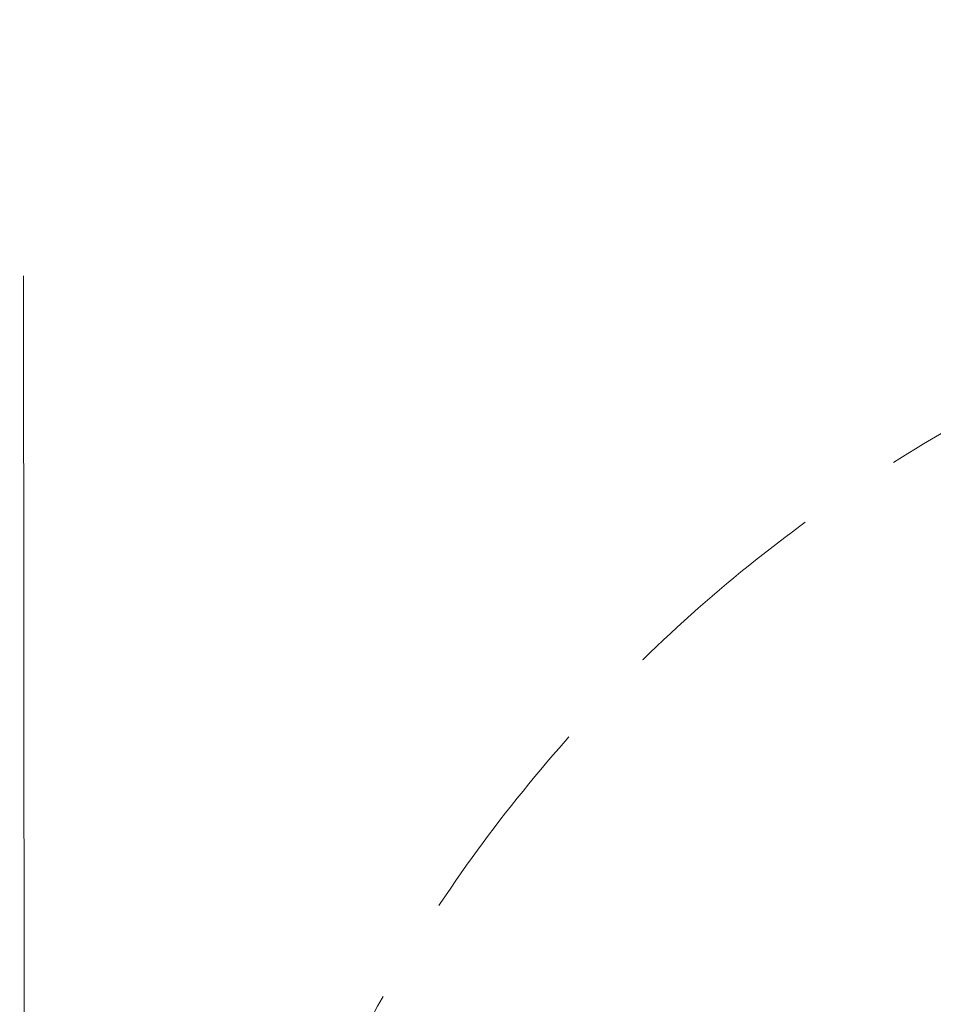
# Model space of a CAD drawing. Extents: x 261105 to 7565828, y -85627 to 5881792.
# Tile 31 of 116: x 338934 to 339478, y -17161 to -16575. Entities that reach past the tile are written whole.
import ezdxf
from ezdxf.enums import TextEntityAlignment as Align

# ---------------------------------------------------------------- set-up
doc = ezdxf.new("R2010")
doc.units = 0
doc.header["$MEASUREMENT"] = 0
doc.linetypes.add('DASHDOT2', pattern=[0.5, 0.25, -0.125, 0, -0.125])
doc.linetypes.add('DASHED', pattern=[19.05, 12.7, -6.35])
doc.layers.add('linii', color=7, linetype='Continuous', lineweight=15)
doc.layers.add('tlo', color=7, linetype='Continuous', lineweight=9, true_color=0xb2b2b2)
doc.layers.add('zbiornik', color=7, linetype='DASHED', lineweight=5, true_color=0x999999)
doc.styles.add('CP_ATTR', font='txt')

# ---------------------------------------------------------------- blocks, each defined once
blk = doc.blocks.new('dgfdsgsg')
at = {"layer": 'tlo', "linetype": 'DASHED', "ltscale": 10}
blk.add_arc((373927.35, 16133.39, -0.02), 900, 89.80933, 180.12176, dxfattribs=at)
blk = doc.blocks.new('4')
at = {"layer": 'zbiornik', "linetype": 'DASHDOT2', "ltscale": 3000, "extrusion": (4.03655e-07, 2.52893e-07, 1)}
blk.add_line((372927.99, 40006.8, -0.02), (372933.86, 32153.46, -0.02), dxfattribs=at)
at = {"layer": 'zbiornik', "linetype": 'Continuous', "ltscale": 400, "style": 'CP_ATTR', "flags": 9}
for tag, p in [('ARTICLE', (372585.3, 38276.89, -0.02)), ('PRODUCER', (372585.35, 38276.86, -0.02)), ('WEIGHT', (372585.34, 38276.93, -0.02)), ('GROUP', (372585.36, 38276.94, -0.02)), ('VOLTAGE', (372585.4, 38276.93, -0.02)), ('POWER', (372585.43, 38276.99, -0.02)), ('PRODUCT-TYPE', (372585.49, 38276.82, -0.02)), ('OTHER', (372585.35, 38276.81, -0.02)), ('CHARACTER', (372585.43, 38276.78, -0.02)), ('NAME', (372585.39, 38276.76, -0.02)), ('NUMBER', (372585.45, 38276.8, -0.02)), ('MATERIAL', (372585.47, 38276.81, -0.02)), ('ORDER-NO', (372585.52, 38276.83, -0.02))]:
    blk.add_attdef(tag, text='', height=0.02, rotation=121.07823, dxfattribs=at).set_placement(p, align=Align.MIDDLE_LEFT)

msp = doc.modelspace()

# ---------------------------------------------------------------- block references
at = {"layer": 'linii'}
for name, p in [('dgfdsgsg', (-33994.23, -33734.06)), ('4', (-33994.23, -53734.06))]:
    msp.add_blockref(name, p, dxfattribs=at)

doc.saveas('drawing.dxf')
